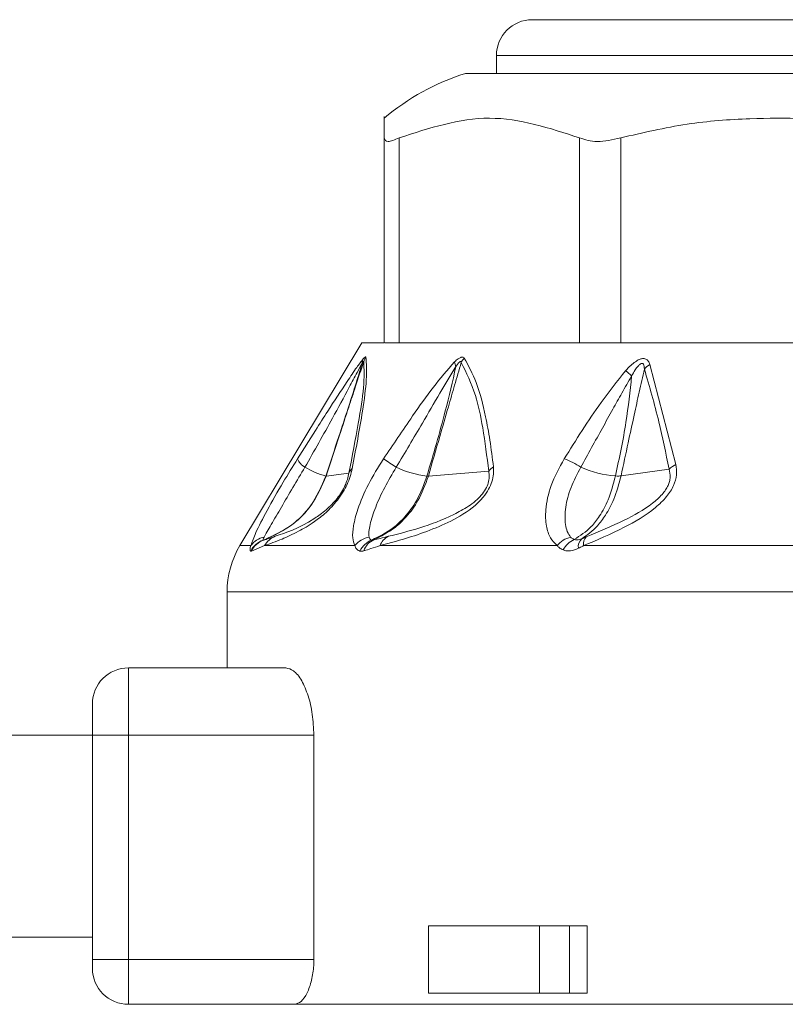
# Model space of a CAD drawing. Header units: millimetres. Extents: x -447 to 1924, y -61 to 422.
# Tile 47 of 57: x 1146 to 1163, y 158 to 180. Entities that reach past the tile are written whole.
import ezdxf

# ---------------------------------------------------------------- set-up
doc = ezdxf.new("R2010")
doc.units = ezdxf.units.MM

# ---------------------------------------------------------------- blocks, each defined once
blk = doc.blocks.new('Drawing View6')
at = {"color": 7, "linetype": 'Continuous', "lineweight": 18}
for p, q in [((-598.51, 1.2), (-570.11, 1.2)), ((-599.31, 0.4), (-569.31, 0.4)), ((-599.31, 0), (-599.31, 0.4)), ((-600, 0), (-580.249, 0)), ((-601.81, -6), (-601.81, -1.435)), ((-601.475, -6), (-601.475, -1.435)), ((-597.456, -6), (-597.456, -1.435)), ((-596.541, -6), (-596.541, -1.435)), ((-602.31, -6), (-605.025, -10.525)), ((-602.31, -6), (-601.81, -6)), ((-601.586, -6), (-601.798, -6)), ((-601.586, -6), (-597.324, -6)), ((-596.745, -6), (-597.324, -6)), ((-596.745, -6), (-589.363, -6)), ((-595.89, -6.487), (-595.31, -8.714)), ((-603.742, -8.59), (-603.34, -7.956)), ((-603.103, -8.975), (-602.597, -8.907)), ((-600.826, -8.974), (-599.482, -8.866)), ((-596.534, -8.969), (-595.463, -8.818)), ((-605.025, -10.525), (-604.781, -10.525)), ((-604.476, -10.525), (-604.769, -10.647)), ((-604.476, -10.525), (-602.464, -10.525)), ((-601.903, -10.525), (-597.957, -10.525)), ((-597.369, -10.525), (-591.804, -10.525)), ((-605.31, -11.554), (-605.31, -13.25)), ((-563.31, -11.554), (-605.31, -11.554)), ((-607.51, -14.75), (-607.51, -13.25)), ((-604, -13.25), (-607.51, -13.25)), ((-608.31, -14.75), (-608.31, -14.05)), ((-608.31, -14.75), (-684.42, -14.75)), ((-608.31, -14.75), (-607.51, -14.75)), ((-608.31, -19.75), (-608.31, -14.75)), ((-603.377, -14.75), (-607.51, -14.75)), ((-607.51, -19.75), (-607.51, -14.75)), ((-603.377, -14.75), (-603.377, -19.75)), ((-600.821, -19), (-600.821, -20.5)), ((-598.352, -19), (-600.821, -19)), ((-598.352, -20.5), (-598.352, -19)), ((-598.352, -19), (-597.679, -19)), ((-597.679, -20.5), (-597.679, -19)), ((-597.286, -19), (-597.679, -19)), ((-597.286, -19), (-597.286, -20.5)), ((-608.31, -19.25), (-684.42, -19.25)), ((-608.31, -19.95), (-608.31, -19.75)), ((-608.31, -19.75), (-607.51, -19.75)), ((-607.51, -20.75), (-607.51, -19.75)), ((-607.51, -19.75), (-603.377, -19.75)), ((-598.352, -20.5), (-600.821, -20.5)), ((-597.679, -20.5), (-598.352, -20.5)), ((-597.286, -20.5), (-597.679, -20.5)), ((-607.51, -20.75), (-603.808, -20.75)), ((-603.808, -20.75), (-591.31, -20.75))]:
    blk.add_line(p, q, dxfattribs=at)
for centre, radius, start, end in [((-598.51, 0.4), 0.8, 90, 180), ((-598.472, -4.918), 5.15, 107.2549, 130.4305), ((-601.98, -6.493), 0.324, 155.8429, 174.655), ((-601.805, -6.586), 0.49, 147.2626, 160.2891), ((-599.62, -6.675), 0.526, 140.7173, 153.7493), ((-599.86, -6.378), 0.386, 187.5089, 203.9881), ((-595.584, -6.967), 0.57, 122.4971, 138.7551), ((-607.326, -19.324), 16.732, 48.7638, 49.3774), ((-603.365, -8.421), 0.414, 204.0865, 239.4434), ((-602.601, -7.13), 1.913, 239.4043, 254.6198), ((-616.879, -31.819), 27.68, 56.3517, 57.0582), ((-600.625, -6.888), 2.099, 244.1185, 263.6115), ((-599.127, -9.136), 0.446, 123.9682, 142.8148), ((-598.441, -10.31), 1.837, 56.6046, 69.537), ((-596.462, -6.579), 2.401, 246.2439, 265.3332), ((-595.067, -9.233), 0.573, 115.027, 133.6959), ((-603.107, -8.939), 0.0356, 267.4158, 276.3201), ((-602.321, -9.036), 0.304, 131.4359, 155.0717), ((-603.31, -11.554), 2, 149.0362, 180), ((-604.339, -10.875), 0.5, 109.1019, 153.0969), ((-604.397, -10.796), 0.47, 100.9672, 144.8077), ((-604.335, -10.856), 0.482, 109.3625, 154.2596), ((-604.068, -10.748), 0.464, 111.8132, 151.3198), ((-602.035, -10.879), 0.556, 101.6448, 140.4638), ((-601.908, -10.855), 0.489, 111.492, 154.5199), ((-601.882, -10.762), 0.399, 113.9413, 162.016), ((-601.551, -10.652), 0.374, 116.4592, 160.1268), ((-597.513, -10.891), 0.575, 104.4162, 140.4213), ((-597.369, -10.849), 0.506, 114.2513, 153.2837), ((-597.238, -10.549), 0.248, 134.0214, 187.8098), ((-597.136, -10.492), 0.235, 136.7077, 188.1385), ((-607.51, -14.05), 0.8, 90, 180), ((-607.51, -19.95), 0.8, 180, 270)]:
    blk.add_arc(centre, radius, start, end, dxfattribs=at)
for points, knots in [([(-601.81, -1.435), (-601.81, -1.143), (-601.81, -0.85), (-601.81, -0.997), (-601.81, -0.997)], [0, 0, 0, 0, 0.998199, 1, 1, 1, 1]), ([(-597.456, -1.435), (-598.125, -1.216), (-599.465, -0.777), (-600.805, -1.215), (-601.475, -1.435)], [0, 0, 0, 0, 0.499632, 1, 1, 1, 1]), ([(-589.579, -1.435), (-589.889, -1.357), (-590.518, -1.2), (-591.484, -1.068), (-592.535, -0.991), (-593.73, -0.994), (-595.098, -1.098), (-596.049, -1.32), (-596.541, -1.435)], [0, 0, 0, 0, 0.135419, 0.274991, 0.415244, 0.585607, 0.785782, 1, 1, 1, 1]), ([(-603.34, -7.956), (-603.249, -7.812), (-603.014, -7.44), (-602.707, -6.971), (-602.436, -6.566), (-602.323, -6.421), (-602.276, -6.36)], [0, 0, 0, 0, 0.253563, 0.655047, 0.855267, 1, 1, 1, 1]), ([(-602.217, -6.321), (-602.206, -6.468), (-602.186, -6.75), (-602.3, -7.624), (-602.44, -8.365), (-602.523, -8.808)], [0, 0, 0, 0, 0.308412, 0.587789, 1, 1, 1, 1]), ([(-602.276, -6.36), (-602.26, -6.343), (-602.239, -6.32), (-602.222, -6.313), (-602.219, -6.318), (-602.217, -6.321)], [0, 0, 0, 0, 0.527893, 0.7496455, 1, 1, 1, 1]), ([(-600.242, -6.428), (-600.216, -6.404), (-600.17, -6.363), (-600.114, -6.329), (-600.076, -6.319), (-600.047, -6.321), (-600.035, -6.335), (-600.028, -6.342)], [0, 0, 0, 0, 0.303841, 0.543349, 0.671179, 0.821746, 1, 1, 1, 1]), ([(-600.028, -6.342), (-599.933, -6.515), (-599.734, -6.88), (-599.568, -7.539), (-599.449, -8.181), (-599.401, -8.567), (-599.376, -8.766)], [0, 0, 0, 0, 0.283427, 0.598157, 0.79281, 1, 1, 1, 1]), ([(-596.432, -6.625), (-596.394, -6.584), (-596.326, -6.511), (-596.222, -6.426), (-596.133, -6.374), (-596.051, -6.351), (-595.977, -6.36), (-595.921, -6.41), (-595.901, -6.461), (-595.89, -6.487)], [0, 0, 0, 0, 0.2026743, 0.3639009, 0.4931688, 0.5944464, 0.7169049, 0.8527137, 1, 1, 1, 1]), ([(-603.575, -8.777), (-603.369, -8.412), (-603.034, -7.818), (-602.651, -7.113), (-602.433, -6.698), (-602.339, -6.529), (-602.303, -6.462)], [0, 0, 0, 0, 0.470738, 0.766879, 0.908603, 1, 1, 1, 1]), ([(-602.303, -6.462), (-602.353, -6.631), (-602.454, -6.97), (-602.632, -7.512), (-602.849, -8.181), (-603.012, -8.679), (-603.109, -8.975)], [0, 0, 0, 0, 0.2016548, 0.4049185, 0.6470499, 1, 1, 1, 1]), ([(-602.266, -6.42), (-602.327, -6.604), (-602.438, -6.943), (-602.617, -7.489), (-602.836, -8.157), (-603.004, -8.67), (-603.103, -8.975)], [0, 0, 0, 0, 0.215335, 0.398234, 0.642077, 1, 1, 1, 1]), ([(-602.266, -6.42), (-602.259, -6.591), (-602.244, -6.913), (-602.384, -7.825), (-602.523, -8.529), (-602.597, -8.907)], [0, 0, 0, 0, 0.3425593, 0.6462348, 1, 1, 1, 1]), ([(-602.303, -6.462), (-602.297, -6.453), (-602.287, -6.437), (-602.276, -6.421), (-602.27, -6.415), (-602.267, -6.414), (-602.267, -6.418), (-602.266, -6.42)], [0, 0, 0, 0, 0.312066, 0.577689, 0.709478, 0.846396, 1, 1, 1, 1]), ([(-601.827, -8.59), (-601.611, -8.271), (-601.247, -7.733), (-600.73, -6.991), (-600.402, -6.612), (-600.242, -6.428)], [0, 0, 0, 0, 0.427707, 0.722359, 1, 1, 1, 1]), ([(-601.542, -8.777), (-601.347, -8.45), (-601.02, -7.902), (-600.585, -7.147), (-600.332, -6.731), (-600.212, -6.534)], [0, 0, 0, 0, 0.4373839, 0.7346037, 1, 1, 1, 1]), ([(-600.212, -6.534), (-600.288, -6.864), (-600.477, -7.678), (-600.716, -8.491), (-600.859, -8.974)], [0, 0, 0, 0, 0.404874, 1, 1, 1, 1]), ([(-600.092, -6.443), (-600.142, -6.611), (-600.239, -6.94), (-600.397, -7.489), (-600.592, -8.164), (-600.741, -8.679), (-600.826, -8.974)], [0, 0, 0, 0, 0.199401, 0.389589, 0.65075, 1, 1, 1, 1]), ([(-600.212, -6.534), (-600.198, -6.513), (-600.173, -6.477), (-600.142, -6.441), (-600.122, -6.425), (-600.11, -6.42), (-600.101, -6.422), (-600.095, -6.43), (-600.093, -6.438), (-600.092, -6.443)], [0, 0, 0, 0, 0.3366966, 0.5652326, 0.6587129, 0.7523062, 0.8216938, 0.9026669, 1, 1, 1, 1]), ([(-600.092, -6.443), (-599.979, -6.673), (-599.777, -7.086), (-599.595, -7.938), (-599.522, -8.538), (-599.482, -8.866)], [0, 0, 0, 0, 0.364986, 0.653176, 1, 1, 1, 1]), ([(-596.297, -6.742), (-596.271, -6.697), (-596.227, -6.62), (-596.161, -6.528), (-596.109, -6.477), (-596.073, -6.462), (-596.055, -6.464), (-596.039, -6.472), (-596.027, -6.493), (-596.016, -6.534), (-596.014, -6.569), (-596.012, -6.592)], [0, 0, 0, 0, 0.274116, 0.463193, 0.592982, 0.653123, 0.685145, 0.720858, 0.783468, 0.856593, 1, 1, 1, 1]), ([(-597.799, -8.59), (-597.535, -8.165), (-597.117, -7.491), (-596.617, -6.859), (-596.432, -6.625)], [0, 0, 0, 0, 0.629625, 1, 1, 1, 1]), ([(-597.43, -8.777), (-597.269, -8.486), (-597.032, -8.055), (-596.727, -7.503), (-596.513, -7.115), (-596.37, -6.869), (-596.297, -6.742)], [0, 0, 0, 0, 0.429633, 0.636413, 0.813229, 1, 1, 1, 1]), ([(-596.297, -6.742), (-596.333, -7.086), (-596.413, -7.832), (-596.572, -8.573), (-596.658, -8.972)], [0, 0, 0, 0, 0.460533, 1, 1, 1, 1]), ([(-596.012, -6.592), (-596.051, -6.761), (-596.129, -7.102), (-596.248, -7.648), (-596.384, -8.271), (-596.481, -8.723), (-596.534, -8.969)], [0, 0, 0, 0, 0.2134593, 0.4293792, 0.6901911, 1, 1, 1, 1]), ([(-596.012, -6.592), (-595.9, -6.977), (-595.692, -7.693), (-595.536, -8.463), (-595.463, -8.818)], [0, 0, 0, 0, 0.53826, 1, 1, 1, 1]), ([(-604.781, -10.525), (-604.75, -10.436), (-604.68, -10.235), (-604.417, -9.729), (-604.088, -9.15), (-603.85, -8.763), (-603.742, -8.59)], [0, 0, 0, 0, 0.2100777, 0.4720648, 0.7629125, 1, 1, 1, 1]), ([(-604.487, -10.334), (-604.465, -10.296), (-604.422, -10.217), (-604.295, -9.999), (-604.105, -9.671), (-603.844, -9.227), (-603.665, -8.927), (-603.575, -8.777)], [0, 0, 0, 0, 0.117161, 0.239899, 0.491313, 0.74564, 1, 1, 1, 1]), ([(-602.464, -10.525), (-602.483, -10.471), (-602.525, -10.353), (-602.5, -10.072), (-602.396, -9.675), (-602.179, -9.158), (-601.945, -8.78), (-601.827, -8.59)], [0, 0, 0, 0, 0.137707, 0.297654, 0.485766, 0.740451, 1, 1, 1, 1]), ([(-602.147, -10.334), (-602.151, -10.296), (-602.157, -10.217), (-602.116, -9.999), (-602.011, -9.671), (-601.811, -9.228), (-601.631, -8.927), (-601.542, -8.777)], [0, 0, 0, 0, 0.117122, 0.23984, 0.491204, 0.745529, 1, 1, 1, 1]), ([(-599.376, -8.766), (-599.373, -8.819), (-599.367, -8.922), (-599.401, -9.095), (-599.478, -9.274), (-599.697, -9.584), (-600.138, -9.896), (-600.675, -10.144), (-601.281, -10.358), (-601.674, -10.464), (-601.903, -10.525)], [0, 0, 0, 0, 0.054232, 0.103303, 0.150337, 0.200897, 0.369635, 0.542742, 0.734318, 1, 1, 1, 1]), ([(-597.957, -10.525), (-598.01, -10.471), (-598.126, -10.355), (-598.211, -10.078), (-598.224, -9.689), (-598.115, -9.171), (-597.907, -8.788), (-597.799, -8.59)], [0, 0, 0, 0, 0.136663, 0.294577, 0.479617, 0.72985, 1, 1, 1, 1]), ([(-597.657, -10.334), (-597.684, -10.296), (-597.739, -10.217), (-597.789, -9.999), (-597.781, -9.671), (-597.666, -9.228), (-597.509, -8.927), (-597.43, -8.777)], [0, 0, 0, 0, 0.117118, 0.239833, 0.491188, 0.745502, 1, 1, 1, 1]), ([(-595.31, -8.714), (-595.3, -8.79), (-595.281, -8.938), (-595.352, -9.194), (-595.518, -9.451), (-595.883, -9.796), (-596.528, -10.173), (-597.067, -10.398), (-597.369, -10.525)], [0, 0, 0, 0, 0.0942, 0.182499, 0.278775, 0.389657, 0.657979, 1, 1, 1, 1]), ([(-603.109, -8.975), (-603.21, -9.205), (-603.39, -9.617), (-603.884, -10.118), (-604.283, -10.301), (-604.502, -10.402)], [0, 0, 0, 0, 0.361519, 0.649049, 1, 1, 1, 1]), ([(-603.103, -8.975), (-603.201, -9.198), (-603.376, -9.602), (-603.864, -10.108), (-604.268, -10.296), (-604.495, -10.401)], [0, 0, 0, 0, 0.351286, 0.635427, 1, 1, 1, 1]), ([(-602.523, -8.808), (-602.536, -8.864), (-602.56, -8.972), (-602.63, -9.154), (-602.728, -9.339), (-602.891, -9.571), (-603.12, -9.807), (-603.419, -10.036), (-603.755, -10.232), (-604.138, -10.405), (-604.353, -10.481), (-604.476, -10.525)], [0, 0, 0, 0, 0.053488, 0.101165, 0.145724, 0.192526, 0.283011, 0.383772, 0.541991, 0.738283, 1, 1, 1, 1]), ([(-602.597, -8.907), (-602.606, -8.953), (-602.623, -9.036), (-602.678, -9.183), (-602.758, -9.335), (-602.863, -9.484), (-602.983, -9.618), (-603.159, -9.778), (-603.695, -10.146), (-603.993, -10.239), (-604.241, -10.317)], [0, 0, 0, 0, 0.051327, 0.09442, 0.134349, 0.174419, 0.220939, 0.27713, 0.398157, 1, 1, 1, 1]), ([(-600.859, -8.974), (-600.927, -9.164), (-601.049, -9.498), (-601.327, -9.87), (-601.652, -10.186), (-601.92, -10.318), (-602.088, -10.4)], [0, 0, 0, 0, 0.294643, 0.521096, 0.701932, 1, 1, 1, 1]), ([(-600.826, -8.974), (-600.894, -9.162), (-601.016, -9.496), (-601.292, -9.867), (-601.616, -10.183), (-601.88, -10.315), (-602.044, -10.398)], [0, 0, 0, 0, 0.294538, 0.521008, 0.701872, 1, 1, 1, 1]), ([(-599.482, -8.866), (-599.476, -8.908), (-599.464, -8.986), (-599.485, -9.124), (-599.545, -9.269), (-599.648, -9.41), (-599.783, -9.539), (-599.991, -9.691), (-600.702, -10.067), (-601.255, -10.203), (-601.718, -10.317)], [0, 0, 0, 0, 0.051613, 0.09536, 0.137319, 0.180165, 0.228028, 0.285272, 0.402314, 1, 1, 1, 1]), ([(-600.859, -8.974), (-600.852, -8.975), (-600.84, -8.975), (-600.83, -8.974), (-600.826, -8.974)], [0, 0, 0, 0, 0.559976, 1, 1, 1, 1]), ([(-596.658, -8.972), (-596.706, -9.155), (-596.792, -9.481), (-596.993, -9.848), (-597.234, -10.17), (-597.445, -10.303), (-597.577, -10.387)], [0, 0, 0, 0, 0.287161, 0.511571, 0.692984, 1, 1, 1, 1]), ([(-596.534, -8.969), (-596.582, -9.148), (-596.668, -9.468), (-596.862, -9.83), (-597.096, -10.15), (-597.289, -10.286), (-597.41, -10.371)], [0, 0, 0, 0, 0.28629, 0.510661, 0.69222, 1, 1, 1, 1]), ([(-595.463, -8.818), (-595.449, -8.877), (-595.43, -8.962), (-595.451, -9.092), (-595.485, -9.188), (-595.541, -9.286), (-595.651, -9.427), (-595.952, -9.689), (-596.535, -10.008), (-597.026, -10.213), (-597.307, -10.33)], [0, 0, 0, 0, 0.088148, 0.127362, 0.165638, 0.20809, 0.253003, 0.357761, 0.633199, 1, 1, 1, 1]), ([(-596.658, -8.972), (-596.632, -8.973), (-596.585, -8.974), (-596.549, -8.97), (-596.534, -8.969)], [0, 0, 0, 0, 0.559847, 1, 1, 1, 1]), ([(-604.785, -10.648), (-604.793, -10.638), (-604.807, -10.619), (-604.79, -10.554), (-604.781, -10.525)], [0, 0, 0, 0, 0.552011, 1, 1, 1, 1]), ([(-604.502, -10.402), (-604.506, -10.396), (-604.512, -10.385), (-604.495, -10.35), (-604.487, -10.334)], [0, 0, 0, 0, 0.543645, 1, 1, 1, 1]), ([(-604.495, -10.401), (-604.496, -10.402), (-604.5, -10.403), (-604.502, -10.402), (-604.502, -10.402)], [0, 0, 0, 0, 0.560002, 1, 1, 1, 1]), ([(-604.241, -10.317), (-604.291, -10.334), (-604.384, -10.366), (-604.46, -10.39), (-604.495, -10.401)], [0, 0, 0, 0, 0.543046, 1, 1, 1, 1]), ([(-602.35, -10.645), (-602.38, -10.632), (-602.432, -10.608), (-602.454, -10.55), (-602.464, -10.525)], [0, 0, 0, 0, 0.5787259, 1, 1, 1, 1]), ([(-601.903, -10.525), (-601.971, -10.547), (-602.094, -10.587), (-602.21, -10.623), (-602.261, -10.639)], [0, 0, 0, 0, 0.555292, 1, 1, 1, 1]), ([(-602.088, -10.4), (-602.104, -10.393), (-602.134, -10.38), (-602.143, -10.348), (-602.147, -10.334)], [0, 0, 0, 0, 0.571169, 1, 1, 1, 1]), ([(-602.044, -10.398), (-602.053, -10.4), (-602.07, -10.403), (-602.082, -10.401), (-602.088, -10.4)], [0, 0, 0, 0, 0.560007, 1, 1, 1, 1]), ([(-601.718, -10.317), (-601.779, -10.333), (-601.89, -10.361), (-601.997, -10.386), (-602.044, -10.398)], [0, 0, 0, 0, 0.554562, 1, 1, 1, 1]), ([(-597.821, -10.621), (-597.851, -10.606), (-597.902, -10.581), (-597.941, -10.542), (-597.957, -10.525)], [0, 0, 0, 0, 0.579744, 1, 1, 1, 1]), ([(-597.577, -10.387), (-597.595, -10.379), (-597.625, -10.365), (-597.647, -10.344), (-597.657, -10.334)], [0, 0, 0, 0, 0.574767, 1, 1, 1, 1]), ([(-597.41, -10.371), (-597.445, -10.383), (-597.509, -10.405), (-597.556, -10.393), (-597.577, -10.387)], [0, 0, 0, 0, 0.541687, 1, 1, 1, 1]), ([(-597.369, -10.525), (-597.39, -10.536), (-597.429, -10.555), (-597.467, -10.575), (-597.484, -10.583)], [0, 0, 0, 0, 0.558376, 1, 1, 1, 1]), ([(-597.307, -10.33), (-597.326, -10.338), (-597.361, -10.352), (-597.395, -10.365), (-597.41, -10.371)], [0, 0, 0, 0, 0.557314, 1, 1, 1, 1]), ([(-604.769, -10.647), (-604.773, -10.648), (-604.779, -10.65), (-604.783, -10.649), (-604.785, -10.648)], [0, 0, 0, 0, 0.560051, 1, 1, 1, 1]), ([(-602.261, -10.639), (-602.279, -10.643), (-602.312, -10.651), (-602.338, -10.647), (-602.35, -10.645)], [0, 0, 0, 0, 0.560194, 1, 1, 1, 1]), ([(-597.484, -10.583), (-597.542, -10.607), (-597.632, -10.643), (-597.746, -10.645), (-597.796, -10.629), (-597.821, -10.621)], [0, 0, 0, 0, 0.482193, 0.740263, 1, 1, 1, 1]), ([(-603.377, -14.75), (-603.384, -14.592), (-603.398, -14.277), (-603.5, -13.853), (-603.648, -13.513), (-603.824, -13.291), (-603.944, -13.263), (-604, -13.25)], [0, 0, 0, 0, 0.192981, 0.385659, 0.586478, 0.804523, 1, 1, 1, 1]), ([(-603.808, -20.75), (-603.759, -20.737), (-603.661, -20.712), (-603.524, -20.515), (-603.423, -20.231), (-603.381, -19.954), (-603.378, -19.795), (-603.377, -19.75)], [0, 0, 0, 0, 0.237843, 0.475882, 0.706486, 0.917911, 1, 1, 1, 1])]:
    blk.add_open_spline(points, degree=3, knots=knots, dxfattribs=at)
for points in [[(-601.81, -1.435), (-601.795, -1.476), (-601.766, -1.557), (-601.572, -1.476), (-601.475, -1.435)], [(-597.456, -1.435), (-597.333, -1.476), (-597.088, -1.557), (-596.723, -1.476), (-596.541, -1.435)]]:
    blk.add_open_spline(points, degree=3, dxfattribs=at)

msp = doc.modelspace()

# ---------------------------------------------------------------- block references
at = {"color": 7, "linetype": 'Continuous', "lineweight": 18}
msp.add_blockref('Drawing View6', (1755.954, 179.108), dxfattribs=at)

doc.saveas('drawing.dxf')
